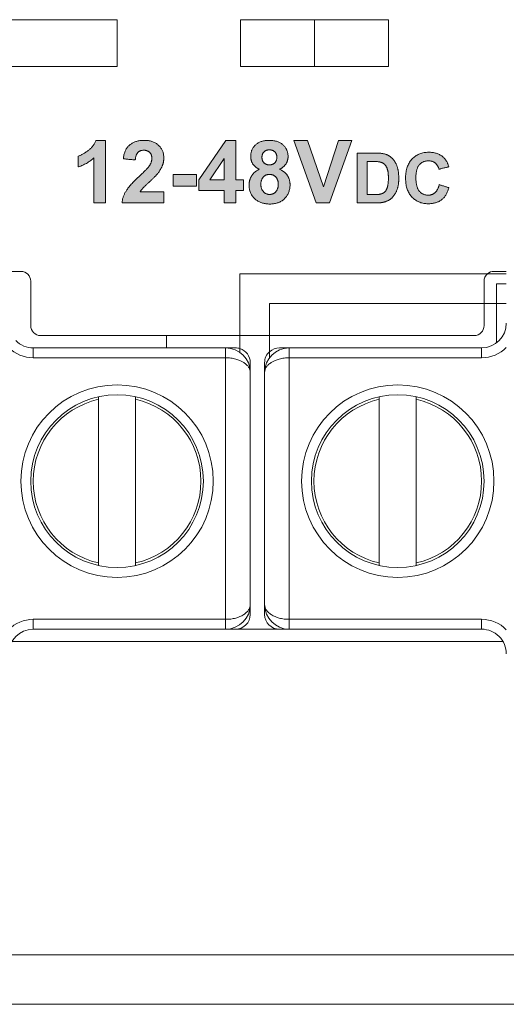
# Model space of a CAD drawing. Header units: millimetres. Extents: x 38 to 345, y 39 to 594.
# Tile 5 of 46: x 182 to 192, y 279 to 299. Entities that reach past the tile are written whole.
import ezdxf

# ---------------------------------------------------------------- set-up
doc = ezdxf.new("R2010")
doc.units = ezdxf.units.MM
doc.layers.add('PRINT', color=7, linetype='Continuous')

msp = doc.modelspace()

# ---------------------------------------------------------------- hatches: boundary and pattern name
at = {"layer": 'PRINT', "lineweight": 0}
h = msp.add_hatch(color=256, dxfattribs=at)
h.dxf.hatch_style = 2
edge = h.paths.add_edge_path()
edge.add_spline(control_points=[(184.042, 295.281), (184.042, 295.281), (183.8, 295.281), (183.8, 295.281), (183.8, 295.281), (183.8, 296.193), (183.8, 296.193), (183.712, 296.11), (183.608, 296.049), (183.488, 296.01), (183.488, 296.01), (183.488, 296.229), (183.488, 296.229), (183.551, 296.25), (183.619, 296.289), (183.693, 296.347), (183.768, 296.404), (183.818, 296.472), (183.846, 296.549), (183.846, 296.549), (184.042, 296.549), (184.042, 296.549), (184.042, 296.549), (184.042, 295.281), (184.042, 295.281)], knot_values=[0, 0, 0, 0, 1, 1, 1, 2, 2, 2, 3, 3, 3, 4, 4, 4, 5, 5, 5, 6, 6, 6, 7, 7, 7, 8, 8, 8, 8], degree=3, periodic=0)
h = msp.add_hatch(color=256, dxfattribs=at)
h.dxf.hatch_style = 2
edge = h.paths.add_edge_path()
edge.add_spline(control_points=[(185.221, 295.506), (185.221, 295.506), (185.221, 295.281), (185.221, 295.281), (185.221, 295.281), (184.373, 295.281), (184.373, 295.281), (184.382, 295.366), (184.41, 295.446), (184.456, 295.522), (184.502, 295.599), (184.592, 295.699), (184.728, 295.825), (184.837, 295.927), (184.904, 295.996), (184.929, 296.032), (184.962, 296.082), (184.978, 296.131), (184.978, 296.18), (184.978, 296.234), (184.964, 296.276), (184.935, 296.304), (184.906, 296.333), (184.866, 296.348), (184.815, 296.348), (184.764, 296.348), (184.724, 296.333), (184.694, 296.302), (184.664, 296.272), (184.647, 296.221), (184.643, 296.151), (184.643, 296.151), (184.401, 296.175), (184.401, 296.175), (184.416, 296.308), (184.461, 296.404), (184.537, 296.462), (184.612, 296.52), (184.707, 296.549), (184.821, 296.549), (184.945, 296.549), (185.043, 296.515), (185.115, 296.448), (185.186, 296.381), (185.221, 296.297), (185.221, 296.197), (185.221, 296.14), (185.211, 296.086), (185.191, 296.035), (185.17, 295.984), (185.138, 295.93), (185.094, 295.873), (185.065, 295.836), (185.012, 295.783), (184.935, 295.712), (184.859, 295.642), (184.811, 295.596), (184.79, 295.573), (184.77, 295.55), (184.753, 295.528), (184.741, 295.506), (184.741, 295.506), (185.221, 295.506), (185.221, 295.506)], knot_values=[0, 0, 0, 0, 1, 1, 1, 2, 2, 2, 3, 3, 3, 4, 4, 4, 5, 5, 5, 6, 6, 6, 7, 7, 7, 8, 8, 8, 9, 9, 9, 10, 10, 10, 11, 11, 11, 12, 12, 12, 13, 13, 13, 14, 14, 14, 15, 15, 15, 16, 16, 16, 17, 17, 17, 18, 18, 18, 19, 19, 19, 20, 20, 20, 21, 21, 21, 21], degree=3, periodic=0)
h = msp.add_hatch(color=256, dxfattribs=at)
h.dxf.hatch_style = 2
h.paths.add_polyline_path([(186.447, 295.281), (186.447, 295.535), (185.93, 295.535), (185.93, 295.747), (186.478, 296.549), (186.681, 296.549), (186.681, 295.748), (186.838, 295.748), (186.838, 295.535), (186.681, 295.535), (186.681, 295.281)])
h.paths.add_polyline_path([(186.447, 295.748), (186.447, 296.179), (186.157, 295.748)])
h = msp.add_hatch(color=256, dxfattribs=at)
h.dxf.hatch_style = 2
edge = h.paths.add_edge_path()
edge.add_spline(control_points=[(187.161, 295.962), (187.098, 295.989), (187.053, 296.025), (187.025, 296.071), (186.996, 296.117), (186.982, 296.168), (186.982, 296.223), (186.982, 296.317), (187.015, 296.395), (187.08, 296.456), (187.146, 296.518), (187.24, 296.549), (187.361, 296.549), (187.481, 296.549), (187.574, 296.518), (187.64, 296.456), (187.707, 296.395), (187.74, 296.317), (187.74, 296.223), (187.74, 296.165), (187.725, 296.113), (187.694, 296.067), (187.664, 296.021), (187.621, 295.986), (187.566, 295.962), (187.636, 295.934), (187.689, 295.893), (187.726, 295.839), (187.762, 295.785), (187.78, 295.723), (187.78, 295.652), (187.78, 295.536), (187.743, 295.441), (187.669, 295.368), (187.594, 295.295), (187.495, 295.259), (187.372, 295.259), (187.257, 295.259), (187.161, 295.288), (187.085, 295.349), (186.995, 295.42), (186.95, 295.518), (186.95, 295.642), (186.95, 295.71), (186.967, 295.773), (187.001, 295.83), (187.035, 295.887), (187.088, 295.931), (187.161, 295.962)], knot_values=[0, 0, 0, 0, 1, 1, 1, 2, 2, 2, 3, 3, 3, 4, 4, 4, 5, 5, 5, 6, 6, 6, 7, 7, 7, 8, 8, 8, 9, 9, 9, 10, 10, 10, 11, 11, 11, 12, 12, 12, 13, 13, 13, 14, 14, 14, 15, 15, 15, 16, 16, 16, 16], degree=3, periodic=0)
edge = h.paths.add_edge_path()
edge.add_spline(control_points=[(187.188, 295.665), (187.188, 295.599), (187.206, 295.547), (187.24, 295.509), (187.274, 295.472), (187.316, 295.453), (187.368, 295.453), (187.418, 295.453), (187.459, 295.471), (187.492, 295.507), (187.524, 295.543), (187.541, 295.595), (187.541, 295.663), (187.541, 295.722), (187.524, 295.769), (187.491, 295.805), (187.458, 295.841), (187.415, 295.859), (187.364, 295.859), (187.305, 295.859), (187.261, 295.838), (187.232, 295.798), (187.203, 295.757), (187.188, 295.713), (187.188, 295.665)], knot_values=[0, 0, 0, 0, 1, 1, 1, 2, 2, 2, 3, 3, 3, 4, 4, 4, 5, 5, 5, 6, 6, 6, 7, 7, 7, 8, 8, 8, 8], degree=3, periodic=0)
edge = h.paths.add_edge_path()
edge.add_spline(control_points=[(187.211, 296.206), (187.211, 296.158), (187.224, 296.12), (187.252, 296.093), (187.279, 296.066), (187.315, 296.053), (187.361, 296.053), (187.407, 296.053), (187.443, 296.066), (187.471, 296.094), (187.499, 296.121), (187.512, 296.159), (187.512, 296.207), (187.512, 296.252), (187.499, 296.289), (187.471, 296.316), (187.444, 296.343), (187.408, 296.356), (187.363, 296.356), (187.317, 296.356), (187.28, 296.343), (187.252, 296.315), (187.225, 296.288), (187.211, 296.251), (187.211, 296.206)], knot_values=[0, 0, 0, 0, 1, 1, 1, 2, 2, 2, 3, 3, 3, 4, 4, 4, 5, 5, 5, 6, 6, 6, 7, 7, 7, 8, 8, 8, 8], degree=3, periodic=0)
h = msp.add_hatch(color=256, dxfattribs=at)
h.dxf.hatch_style = 2
h.paths.add_polyline_path([(188.31, 295.281), (187.859, 296.544), (188.135, 296.544), (188.455, 295.609), (188.764, 296.544), (189.034, 296.544), (188.582, 295.281)])
h = msp.add_hatch(color=256, dxfattribs=at)
h.dxf.hatch_style = 2
edge = h.paths.add_edge_path()
edge.add_spline(control_points=[(189.138, 296.291), (189.138, 296.291), (189.511, 296.291), (189.511, 296.291), (189.595, 296.291), (189.659, 296.284), (189.703, 296.272), (189.762, 296.254), (189.813, 296.223), (189.855, 296.179), (189.897, 296.134), (189.93, 296.079), (189.952, 296.015), (189.974, 295.951), (189.985, 295.871), (189.985, 295.776), (189.985, 295.693), (189.974, 295.622), (189.954, 295.561), (189.928, 295.488), (189.892, 295.428), (189.846, 295.383), (189.81, 295.348), (189.762, 295.322), (189.702, 295.302), (189.657, 295.288), (189.597, 295.281), (189.522, 295.281), (189.522, 295.281), (189.138, 295.281), (189.138, 295.281), (189.138, 295.281), (189.138, 296.291), (189.138, 296.291)], knot_values=[0, 0, 0, 0, 1, 1, 1, 2, 2, 2, 3, 3, 3, 4, 4, 4, 5, 5, 5, 6, 6, 6, 7, 7, 7, 8, 8, 8, 9, 9, 9, 10, 10, 10, 11, 11, 11, 11], degree=3, periodic=0)
edge = h.paths.add_edge_path()
edge.add_spline(control_points=[(189.342, 296.12), (189.342, 296.12), (189.342, 295.451), (189.342, 295.451), (189.342, 295.451), (189.494, 295.451), (189.494, 295.451), (189.551, 295.451), (189.592, 295.454), (189.617, 295.461), (189.651, 295.469), (189.678, 295.483), (189.7, 295.503), (189.722, 295.522), (189.739, 295.555), (189.753, 295.6), (189.767, 295.645), (189.774, 295.707), (189.774, 295.785), (189.774, 295.863), (189.767, 295.923), (189.753, 295.965), (189.739, 296.007), (189.72, 296.04), (189.695, 296.063), (189.671, 296.086), (189.639, 296.102), (189.601, 296.11), (189.573, 296.117), (189.517, 296.12), (189.433, 296.12), (189.433, 296.12), (189.342, 296.12), (189.342, 296.12)], knot_values=[0, 0, 0, 0, 1, 1, 1, 2, 2, 2, 3, 3, 3, 4, 4, 4, 5, 5, 5, 6, 6, 6, 7, 7, 7, 8, 8, 8, 9, 9, 9, 10, 10, 10, 11, 11, 11, 11], degree=3, periodic=0)
h = msp.add_hatch(color=256, dxfattribs=at)
h.dxf.hatch_style = 2
edge = h.paths.add_edge_path()
edge.add_spline(control_points=[(190.804, 295.652), (190.804, 295.652), (191.002, 295.59), (191.002, 295.59), (190.971, 295.479), (190.921, 295.397), (190.85, 295.344), (190.78, 295.291), (190.69, 295.264), (190.582, 295.264), (190.448, 295.264), (190.338, 295.31), (190.251, 295.401), (190.165, 295.493), (190.122, 295.618), (190.122, 295.777), (190.122, 295.945), (190.165, 296.076), (190.252, 296.169), (190.339, 296.262), (190.453, 296.308), (190.594, 296.308), (190.718, 296.308), (190.818, 296.272), (190.896, 296.199), (190.942, 296.156), (190.976, 296.094), (190.999, 296.013), (190.999, 296.013), (190.797, 295.964), (190.797, 295.964), (190.785, 296.017), (190.76, 296.058), (190.722, 296.088), (190.684, 296.119), (190.638, 296.134), (190.584, 296.134), (190.509, 296.134), (190.449, 296.107), (190.402, 296.053), (190.355, 296), (190.332, 295.912), (190.332, 295.792), (190.332, 295.664), (190.355, 295.573), (190.401, 295.519), (190.447, 295.465), (190.506, 295.438), (190.58, 295.438), (190.634, 295.438), (190.681, 295.455), (190.72, 295.49), (190.759, 295.524), (190.787, 295.578), (190.804, 295.652)], knot_values=[0, 0, 0, 0, 1, 1, 1, 2, 2, 2, 3, 3, 3, 4, 4, 4, 5, 5, 5, 6, 6, 6, 7, 7, 7, 8, 8, 8, 9, 9, 9, 10, 10, 10, 11, 11, 11, 12, 12, 12, 13, 13, 13, 14, 14, 14, 15, 15, 15, 16, 16, 16, 17, 17, 17, 18, 18, 18, 18], degree=3, periodic=0)
h = msp.add_hatch(color=256, dxfattribs=at)
h.dxf.hatch_style = 2
h.paths.add_polyline_path([(185.409, 295.618), (185.409, 295.86), (185.885, 295.86), (185.885, 295.618)])

# ---------------------------------------------------------------- linework, layer by layer
at = {"color": 7, "linetype": 'Continuous', "lineweight": 0}
for p, q in [((184.274, 298.994), (181.274, 298.994)), ((184.274, 298.044), (184.274, 298.994)), ((186.774, 298.994), (186.774, 298.044)), ((189.774, 298.994), (186.774, 298.994)), ((188.274, 298.994), (188.274, 298.044)), ((189.774, 298.044), (189.774, 298.994)), ((181.274, 298.044), (184.274, 298.044)), ((186.774, 298.044), (189.774, 298.044)), ((182.324, 293.894), (182.074, 293.894)), ((192.164, 293.894), (191.914, 293.894)), ((182.524, 292.794), (182.524, 293.694)), ((186.764, 293.844), (191.784, 293.844)), ((186.764, 293.844), (186.764, 292.594)), ((191.714, 293.694), (191.714, 293.244)), ((191.784, 293.844), (192.164, 293.844)), ((191.964, 293.644), (192.164, 293.644)), ((191.964, 293.644), (191.964, 293.244)), ((191.714, 293.244), (187.364, 293.244)), ((187.364, 293.244), (187.364, 292.594)), ((191.964, 293.244), (191.714, 293.244)), ((191.714, 293.244), (191.714, 292.794)), ((191.964, 293.244), (191.964, 292.444)), ((192.164, 293.244), (191.964, 293.244)), ((186.674, 292.594), (182.724, 292.594)), ((185.274, 292.344), (185.274, 292.594)), ((186.764, 292.594), (186.674, 292.594)), ((186.764, 292.594), (186.764, 292.33)), ((187.364, 292.594), (186.764, 292.594)), ((187.364, 292.594), (187.364, 292.266)), ((187.564, 292.594), (187.364, 292.594)), ((191.514, 292.594), (187.564, 292.594)), ((182.574, 292.344), (186.474, 292.344)), ((182.574, 292.344), (182.574, 292.144)), ((186.474, 292.344), (186.674, 292.344)), ((186.474, 292.144), (186.474, 292.344)), ((186.764, 292.33), (186.764, 292.251)), ((187.764, 292.344), (187.564, 292.344)), ((187.764, 292.344), (191.664, 292.344)), ((187.764, 292.344), (187.764, 292.144)), ((191.664, 292.144), (191.664, 292.344)), ((186.474, 292.144), (182.574, 292.144)), ((186.474, 286.844), (186.474, 292.144)), ((187.364, 292.266), (187.364, 292.142)), ((187.764, 292.144), (187.764, 286.844)), ((191.664, 292.144), (187.764, 292.144)), ((186.974, 292.044), (186.974, 291.844)), ((187.264, 292.044), (187.264, 291.844)), ((186.974, 291.844), (186.974, 287.144)), ((187.264, 287.144), (187.264, 291.844)), ((183.899, 291.302), (183.899, 291.352)), ((183.899, 291.302), (183.899, 287.985)), ((184.649, 291.352), (184.649, 291.302)), ((184.649, 291.302), (184.649, 287.985)), ((189.589, 291.302), (189.589, 291.352)), ((189.589, 291.302), (189.589, 287.985)), ((190.339, 291.352), (190.339, 291.302)), ((190.339, 291.302), (190.339, 287.985)), ((183.899, 287.935), (183.899, 287.985)), ((184.649, 287.985), (184.649, 287.935)), ((189.589, 287.935), (189.589, 287.985)), ((190.339, 287.985), (190.339, 287.935)), ((186.974, 287.144), (186.974, 286.944)), ((187.264, 287.144), (187.264, 286.944)), ((182.574, 286.844), (186.474, 286.844)), ((182.574, 286.844), (182.574, 286.644)), ((186.474, 286.644), (186.474, 286.844)), ((187.764, 286.844), (191.664, 286.844)), ((187.764, 286.844), (187.764, 286.644)), ((191.664, 286.644), (191.664, 286.844)), ((186.474, 286.644), (182.574, 286.644)), ((186.474, 286.644), (186.674, 286.644)), ((186.474, 286.644), (186.674, 286.644)), ((186.674, 286.644), (187.564, 286.644)), ((187.564, 286.644), (187.764, 286.644)), ((187.564, 286.644), (187.764, 286.644)), ((191.664, 286.644), (187.764, 286.644)), ((182.141, 286.394), (186.674, 286.394)), ((186.674, 286.394), (187.564, 286.394)), ((187.564, 286.394), (192.018, 286.394)), ((192.018, 286.394), (192.097, 286.394)), ((149.274, 280.044), (217.074, 280.044)), ((217.074, 279.044), (149.274, 279.044))]:
    msp.add_line(p, q, dxfattribs=at)
for centre, radius, start, end in [((182.324, 293.694), 0.2, 0, 90), ((191.914, 293.694), 0.2, 90, 130.8204), ((191.914, 293.694), 0.2, 130.8204, 180), ((182.724, 292.794), 0.2, 180, 270), ((191.514, 292.794), 0.2, 270, 0), ((191.664, 292.844), 0.5, 270, 0), ((182.574, 292.844), 0.5, 225.0535, 270), ((182.574, 292.844), 0.7, 224.4153, 270), ((186.474, 291.844), 0.5, 0, 90), ((186.674, 292.044), 0.3, 72.5274, 90), ((186.674, 292.044), 0.3, 0, 72.5274), ((187.764, 291.844), 0.5, 90, 180), ((187.564, 292.044), 0.3, 90, 131.9353), ((191.664, 292.844), 0.7, 270, 315.5847), ((187.564, 292.044), 0.3, 131.9353, 180), ((184.274, 289.644), 1.95, 90, 270), ((184.274, 289.644), 1.95, 270, 90), ((189.964, 289.644), 1.95, 90, 270), ((189.964, 289.644), 1.95, 270, 90), ((184.274, 289.644), 1.75, 90, 270), ((184.274, 289.644), 1.7, 102.7436, 257.2564), ((184.274, 289.644), 1.75, 270, 90), ((184.274, 289.644), 1.7, 282.7436, 77.2564), ((189.964, 289.644), 1.75, 90, 270), ((189.964, 289.644), 1.7, 102.7436, 257.2564), ((189.964, 289.644), 1.75, 270, 90), ((189.964, 289.644), 1.7, 282.7436, 77.2564), ((186.474, 287.144), 0.5, 270, 0), ((187.764, 287.144), 0.5, 180, 270), ((186.674, 286.944), 0.3, 270, 0), ((187.564, 286.944), 0.3, 180, 270), ((182.574, 286.144), 0.7, 90, 135.5847), ((191.664, 286.144), 0.7, 44.4153, 90), ((182.574, 286.144), 0.5, 90, 180), ((191.664, 286.144), 0.5, 45.0535, 90), ((191.664, 286.144), 0.5, 0, 45.0535)]:
    msp.add_arc(centre, radius, start, end, dxfattribs=at)
for points, knots in [([(186.474, 292.144), (186.51, 292.144), (186.579, 292.139), (186.704, 292.115), (186.815, 292.07), (186.899, 292.005), (186.942, 291.955), (186.968, 291.9), (186.974, 291.862), (186.974, 291.844)], [0, 0, 0, 0, 0.165944, 0.324986, 0.602173, 0.718441, 0.821083, 0.913185, 1, 1, 1, 1]), ([(187.264, 291.844), (187.264, 291.862), (187.27, 291.9), (187.297, 291.955), (187.34, 292.005), (187.424, 292.07), (187.535, 292.115), (187.66, 292.139), (187.729, 292.144), (187.764, 292.144)], [0, 0, 0, 0, 0.086816, 0.178904, 0.281556, 0.397838, 0.675068, 0.834092, 1, 1, 1, 1]), ([(186.974, 287.144), (186.974, 287.125), (186.968, 287.087), (186.942, 287.033), (186.899, 286.982), (186.815, 286.917), (186.704, 286.872), (186.579, 286.848), (186.51, 286.843), (186.474, 286.844)], [0, 0, 0, 0, 0.086816, 0.178904, 0.281557, 0.397838, 0.675068, 0.834092, 1, 1, 1, 1]), ([(187.764, 286.844), (187.729, 286.843), (187.66, 286.848), (187.534, 286.872), (187.424, 286.917), (187.34, 286.982), (187.297, 287.033), (187.27, 287.087), (187.264, 287.125), (187.264, 287.144)], [0, 0, 0, 0, 0.165944, 0.324986, 0.602173, 0.718442, 0.821083, 0.913185, 1, 1, 1, 1])]:
    msp.add_open_spline(points, degree=3, knots=knots, dxfattribs=at)
at = {"layer": 'PRINT', "lineweight": 0}
for points in [[(184.042, 295.281), (184.04, 295.281), (184.033, 295.281), (184.023, 295.281), (184.009, 295.281), (183.992, 295.281), (183.974, 295.281), (183.954, 295.281), (183.933, 295.281), (183.912, 295.281), (183.891, 295.281), (183.871, 295.281), (183.852, 295.281), (183.836, 295.281), (183.821, 295.281), (183.81, 295.281), (183.803, 295.281), (183.8, 295.281), (183.8, 295.288), (183.8, 295.311), (183.8, 295.349), (183.8, 295.4), (183.8, 295.461), (183.8, 295.529), (183.8, 295.604), (183.8, 295.682), (183.8, 295.762), (183.8, 295.841), (183.8, 295.917), (183.8, 295.989), (183.8, 296.053), (183.8, 296.107), (183.8, 296.15), (183.8, 296.179), (183.8, 296.193), (183.789, 296.182), (183.773, 296.169), (183.756, 296.155), (183.74, 296.142), (183.723, 296.129), (183.706, 296.117), (183.688, 296.105), (183.671, 296.094), (183.652, 296.083), (183.634, 296.073), (183.615, 296.063), (183.596, 296.053), (183.577, 296.044), (183.557, 296.036), (183.537, 296.027), (183.516, 296.02), (183.495, 296.012), (183.488, 296.01), (183.488, 296.015), (183.488, 296.023), (183.488, 296.035), (183.488, 296.049), (183.488, 296.065), (183.488, 296.083), (183.488, 296.101), (183.488, 296.12), (183.488, 296.14), (183.488, 296.158), (183.488, 296.176), (183.488, 296.192), (183.488, 296.205), (183.488, 296.216), (183.488, 296.224), (183.488, 296.228), (183.493, 296.231), (183.504, 296.235), (183.516, 296.239), (183.527, 296.244), (183.539, 296.249), (183.55, 296.255), (183.562, 296.261), (183.574, 296.267), (183.586, 296.274), (183.598, 296.281), (183.61, 296.288), (183.622, 296.296), (183.635, 296.304), (183.647, 296.313), (183.66, 296.322), (183.673, 296.331), (183.685, 296.341), (183.698, 296.351), (183.711, 296.361), (183.723, 296.371), (183.735, 296.382), (183.746, 296.393), (183.756, 296.404), (183.766, 296.415), (183.776, 296.427), (183.785, 296.438), (183.794, 296.45), (183.802, 296.462), (183.81, 296.474), (183.818, 296.487), (183.824, 296.5), (183.831, 296.512), (183.837, 296.525), (183.842, 296.539), (183.846, 296.549), (183.849, 296.549), (183.855, 296.549), (183.864, 296.549), (183.876, 296.549), (183.89, 296.549), (183.905, 296.549), (183.922, 296.549), (183.939, 296.549), (183.956, 296.549), (183.973, 296.549), (183.989, 296.549), (184.004, 296.549), (184.017, 296.549), (184.028, 296.549), (184.036, 296.549), (184.041, 296.549), (184.042, 296.549), (184.042, 296.533), (184.042, 296.495), (184.042, 296.437), (184.042, 296.363), (184.042, 296.276), (184.042, 296.178), (184.042, 296.073), (184.042, 295.963), (184.042, 295.852), (184.042, 295.743), (184.042, 295.639), (184.042, 295.542), (184.042, 295.456), (184.042, 295.384), (184.042, 295.329), (184.042, 295.293)], [(185.221, 295.506), (185.221, 295.503), (185.221, 295.498), (185.221, 295.488), (185.221, 295.476), (185.221, 295.462), (185.221, 295.445), (185.221, 295.428), (185.221, 295.409), (185.221, 295.39), (185.221, 295.371), (185.221, 295.353), (185.221, 295.335), (185.221, 295.32), (185.221, 295.306), (185.221, 295.295), (185.221, 295.287), (185.221, 295.282), (185.22, 295.281), (185.208, 295.281), (185.181, 295.281), (185.142, 295.281), (185.093, 295.281), (185.036, 295.281), (184.972, 295.281), (184.904, 295.281), (184.833, 295.281), (184.761, 295.281), (184.69, 295.281), (184.622, 295.281), (184.558, 295.281), (184.501, 295.281), (184.452, 295.281), (184.413, 295.281), (184.387, 295.281), (184.374, 295.281), (184.374, 295.291), (184.376, 295.305), (184.378, 295.319), (184.381, 295.333), (184.384, 295.347), (184.387, 295.361), (184.391, 295.375), (184.395, 295.389), (184.4, 295.403), (184.405, 295.416), (184.41, 295.43), (184.415, 295.443), (184.421, 295.457), (184.427, 295.47), (184.434, 295.483), (184.441, 295.496), (184.448, 295.509), (184.456, 295.522), (184.464, 295.536), (184.473, 295.549), (184.483, 295.563), (184.494, 295.578), (184.505, 295.593), (184.518, 295.609), (184.531, 295.625), (184.546, 295.641), (184.561, 295.658), (184.577, 295.676), (184.594, 295.693), (184.611, 295.712), (184.63, 295.731), (184.649, 295.75), (184.67, 295.77), (184.691, 295.79), (184.713, 295.811), (184.734, 295.831), (184.752, 295.848), (184.769, 295.864), (184.785, 295.879), (184.8, 295.894), (184.815, 295.908), (184.829, 295.922), (184.842, 295.935), (184.854, 295.947), (184.865, 295.959), (184.876, 295.97), (184.886, 295.98), (184.895, 295.99), (184.903, 295.999), (184.91, 296.008), (184.917, 296.016), (184.922, 296.023), (184.927, 296.03), (184.932, 296.038), (184.937, 296.046), (184.942, 296.055), (184.947, 296.063), (184.951, 296.071), (184.955, 296.08), (184.959, 296.088), (184.962, 296.097), (184.965, 296.105), (184.968, 296.113), (184.971, 296.122), (184.973, 296.13), (184.974, 296.138), (184.976, 296.147), (184.977, 296.155), (184.978, 296.163), (184.978, 296.172), (184.978, 296.18), (184.978, 296.189), (184.978, 296.198), (184.977, 296.207), (184.976, 296.215), (184.975, 296.223), (184.973, 296.231), (184.972, 296.238), (184.97, 296.246), (184.967, 296.253), (184.965, 296.26), (184.962, 296.266), (184.958, 296.273), (184.955, 296.279), (184.951, 296.285), (184.947, 296.291), (184.943, 296.296), (184.938, 296.301), (184.933, 296.306), (184.928, 296.311), (184.923, 296.315), (184.917, 296.319), (184.912, 296.323), (184.906, 296.327), (184.9, 296.33), (184.893, 296.333), (184.887, 296.336), (184.88, 296.338), (184.873, 296.341), (184.866, 296.343), (184.858, 296.344), (184.85, 296.346), (184.843, 296.347), (184.835, 296.347), (184.826, 296.348), (184.818, 296.348), (184.809, 296.348), (184.801, 296.348), (184.793, 296.347), (184.785, 296.346), (184.777, 296.345), (184.769, 296.343), (184.762, 296.342), (184.755, 296.34), (184.748, 296.337), (184.741, 296.334), (184.735, 296.331), (184.728, 296.328), (184.722, 296.325), (184.716, 296.321), (184.71, 296.317), (184.705, 296.312), (184.699, 296.307), (184.694, 296.302), (184.689, 296.297), (184.685, 296.291), (184.68, 296.285), (184.676, 296.279), (184.672, 296.272), (184.668, 296.264), (184.665, 296.257), (184.661, 296.249), (184.658, 296.24), (184.656, 296.231), (184.653, 296.222), (184.651, 296.213), (184.649, 296.203), (184.647, 296.192), (184.646, 296.181), (184.644, 296.17), (184.643, 296.159), (184.642, 296.151), (184.639, 296.151), (184.631, 296.152), (184.62, 296.153), (184.606, 296.154), (184.59, 296.156), (184.572, 296.158), (184.552, 296.16), (184.532, 296.162), (184.512, 296.164), (184.492, 296.166), (184.472, 296.168), (184.454, 296.17), (184.438, 296.171), (184.424, 296.173), (184.413, 296.174), (184.405, 296.175), (184.402, 296.175), (184.403, 296.19), (184.406, 296.212), (184.41, 296.233), (184.414, 296.253), (184.419, 296.273), (184.425, 296.292), (184.431, 296.31), (184.437, 296.327), (184.445, 296.344), (184.453, 296.36), (184.461, 296.375), (184.47, 296.39), (184.48, 296.404), (184.49, 296.417), (184.501, 296.429), (184.512, 296.441), (184.524, 296.452), (184.537, 296.462), (184.55, 296.471), (184.563, 296.48), (184.577, 296.489), (184.591, 296.497), (184.606, 296.504), (184.62, 296.511), (184.636, 296.517), (184.651, 296.523), (184.667, 296.528), (184.684, 296.532), (184.7, 296.536), (184.717, 296.54), (184.735, 296.543), (184.753, 296.545), (184.771, 296.547), (184.789, 296.548), (184.808, 296.549), (184.828, 296.549), (184.849, 296.548), (184.869, 296.547), (184.889, 296.545), (184.908, 296.543), (184.926, 296.54), (184.945, 296.536), (184.962, 296.531), (184.979, 296.526), (184.996, 296.521), (185.012, 296.514), (185.028, 296.507), (185.043, 296.5), (185.057, 296.491), (185.071, 296.482), (185.085, 296.473), (185.098, 296.463), (185.11, 296.452), (185.122, 296.44), (185.134, 296.429), (185.144, 296.416), (185.154, 296.404), (185.163, 296.391), (185.172, 296.378), (185.18, 296.365), (185.187, 296.351), (185.194, 296.337), (185.199, 296.323), (185.205, 296.308), (185.209, 296.293), (185.213, 296.278), (185.216, 296.263), (185.218, 296.247), (185.22, 296.231), (185.221, 296.214), (185.221, 296.197), (185.221, 296.188), (185.221, 296.178), (185.22, 296.169), (185.22, 296.159), (185.219, 296.15), (185.218, 296.14), (185.217, 296.131), (185.215, 296.122), (185.213, 296.113), (185.212, 296.103), (185.209, 296.094), (185.207, 296.085), (185.205, 296.076), (185.202, 296.067), (185.199, 296.058), (185.196, 296.05), (185.193, 296.041), (185.19, 296.032), (185.186, 296.023), (185.182, 296.015), (185.178, 296.006), (185.174, 295.997), (185.169, 295.988), (185.164, 295.979), (185.159, 295.97), (185.154, 295.961), (185.148, 295.951), (185.143, 295.942), (185.137, 295.933), (185.131, 295.924), (185.124, 295.914), (185.118, 295.905), (185.111, 295.896), (185.104, 295.886), (185.096, 295.877), (185.09, 295.869), (185.085, 295.863), (185.079, 295.855), (185.073, 295.848), (185.066, 295.841), (185.058, 295.833), (185.051, 295.824), (185.042, 295.816), (185.034, 295.807), (185.025, 295.798), (185.015, 295.788), (185.005, 295.778), (184.995, 295.768), (184.984, 295.757), (184.972, 295.747), (184.96, 295.735), (184.948, 295.724), (184.935, 295.712), (184.923, 295.701), (184.911, 295.689), (184.899, 295.679), (184.888, 295.668), (184.877, 295.659), (184.867, 295.649), (184.858, 295.64), (184.849, 295.632), (184.841, 295.624), (184.833, 295.616), (184.825, 295.609), (184.819, 295.602), (184.812, 295.596), (184.807, 295.59), (184.801, 295.585), (184.797, 295.58), (184.793, 295.576), (184.789, 295.572), (184.786, 295.568), (184.782, 295.564), (184.779, 295.56), (184.776, 295.556), (184.773, 295.552), (184.77, 295.548), (184.767, 295.545), (184.764, 295.541), (184.761, 295.537), (184.758, 295.533), (184.756, 295.529), (184.753, 295.526), (184.751, 295.522), (184.748, 295.518), (184.746, 295.514), (184.744, 295.511), (184.741, 295.507), (184.743, 295.506), (184.753, 295.506), (184.77, 295.506), (184.794, 295.506), (184.824, 295.506), (184.857, 295.506), (184.894, 295.506), (184.934, 295.506), (184.974, 295.506), (185.015, 295.506), (185.055, 295.506), (185.093, 295.506), (185.128, 295.506), (185.159, 295.506), (185.184, 295.506), (185.204, 295.506), (185.217, 295.506)], [(187.161, 295.962), (187.15, 295.967), (187.14, 295.972), (187.13, 295.977), (187.121, 295.982), (187.112, 295.987), (187.103, 295.993), (187.094, 295.999), (187.086, 296.005), (187.078, 296.011), (187.071, 296.017), (187.063, 296.024), (187.057, 296.03), (187.05, 296.037), (187.044, 296.044), (187.038, 296.052), (187.032, 296.059), (187.027, 296.067), (187.022, 296.075), (187.018, 296.083), (187.013, 296.091), (187.009, 296.099), (187.006, 296.107), (187.002, 296.115), (186.999, 296.124), (186.996, 296.132), (186.993, 296.141), (186.991, 296.15), (186.989, 296.158), (186.987, 296.167), (186.985, 296.176), (186.984, 296.185), (186.983, 296.194), (186.982, 296.203), (186.982, 296.213), (186.982, 296.222), (186.982, 296.237), (186.983, 296.253), (186.984, 296.268), (186.987, 296.283), (186.989, 296.298), (186.993, 296.312), (186.997, 296.326), (187.002, 296.34), (187.007, 296.353), (187.013, 296.366), (187.02, 296.379), (187.027, 296.392), (187.035, 296.404), (187.043, 296.416), (187.052, 296.427), (187.062, 296.438), (187.073, 296.449), (187.084, 296.46), (187.096, 296.47), (187.108, 296.479), (187.121, 296.488), (187.134, 296.496), (187.148, 296.504), (187.162, 296.511), (187.177, 296.517), (187.192, 296.523), (187.208, 296.528), (187.225, 296.533), (187.242, 296.537), (187.26, 296.54), (187.278, 296.543), (187.296, 296.546), (187.316, 296.547), (187.335, 296.548), (187.356, 296.549), (187.376, 296.549), (187.396, 296.548), (187.415, 296.546), (187.434, 296.545), (187.452, 296.542), (187.47, 296.539), (187.487, 296.535), (187.504, 296.531), (187.52, 296.526), (187.536, 296.52), (187.551, 296.514), (187.566, 296.507), (187.58, 296.5), (187.593, 296.492), (187.606, 296.484), (187.619, 296.474), (187.631, 296.465), (187.642, 296.454), (187.653, 296.444), (187.663, 296.433), (187.673, 296.421), (187.682, 296.41), (187.69, 296.398), (187.698, 296.385), (187.705, 296.373), (187.711, 296.36), (187.717, 296.347), (187.722, 296.333), (187.727, 296.319), (187.73, 296.305), (187.734, 296.29), (187.736, 296.276), (187.738, 296.26), (187.739, 296.245), (187.74, 296.229), (187.74, 296.217), (187.739, 296.207), (187.739, 296.197), (187.738, 296.188), (187.737, 296.178), (187.735, 296.169), (187.733, 296.16), (187.731, 296.151), (187.729, 296.142), (187.726, 296.133), (187.723, 296.124), (187.72, 296.115), (187.716, 296.107), (187.712, 296.099), (187.708, 296.09), (187.704, 296.082), (187.699, 296.074), (187.694, 296.066), (187.688, 296.059), (187.683, 296.051), (187.677, 296.044), (187.671, 296.037), (187.665, 296.03), (187.658, 296.023), (187.651, 296.017), (187.644, 296.011), (187.637, 296.005), (187.63, 295.999), (187.622, 295.994), (187.614, 295.988), (187.606, 295.983), (187.597, 295.978), (187.589, 295.973), (187.58, 295.969), (187.57, 295.964), (187.572, 295.96), (187.583, 295.955), (187.595, 295.95), (187.606, 295.944), (187.616, 295.938), (187.627, 295.932), (187.637, 295.926), (187.646, 295.919), (187.656, 295.912), (187.665, 295.905), (187.673, 295.898), (187.682, 295.89), (187.69, 295.883), (187.698, 295.874), (187.705, 295.866), (187.712, 295.858), (187.719, 295.849), (187.725, 295.84), (187.731, 295.83), (187.737, 295.821), (187.742, 295.811), (187.747, 295.801), (187.752, 295.791), (187.756, 295.781), (187.76, 295.771), (187.764, 295.761), (187.767, 295.75), (187.77, 295.739), (187.772, 295.728), (187.775, 295.717), (187.776, 295.706), (187.778, 295.695), (187.779, 295.683), (187.78, 295.672), (187.78, 295.66), (187.78, 295.645), (187.78, 295.625), (187.778, 295.606), (187.776, 295.587), (187.773, 295.569), (187.77, 295.551), (187.765, 295.534), (187.761, 295.517), (187.755, 295.5), (187.748, 295.484), (187.741, 295.468), (187.733, 295.453), (187.725, 295.438), (187.716, 295.424), (187.706, 295.41), (187.695, 295.396), (187.683, 295.383), (187.671, 295.37), (187.658, 295.358), (187.645, 295.346), (187.631, 295.336), (187.617, 295.326), (187.602, 295.316), (187.587, 295.307), (187.571, 295.299), (187.555, 295.292), (187.538, 295.286), (187.521, 295.28), (187.503, 295.275), (187.485, 295.27), (187.467, 295.267), (187.448, 295.264), (187.428, 295.261), (187.408, 295.26), (187.388, 295.259), (187.367, 295.259), (187.348, 295.259), (187.329, 295.26), (187.31, 295.262), (187.292, 295.264), (187.274, 295.267), (187.257, 295.27), (187.24, 295.274), (187.223, 295.278), (187.206, 295.284), (187.19, 295.289), (187.175, 295.296), (187.16, 295.303), (187.145, 295.31), (187.13, 295.318), (187.116, 295.327), (187.103, 295.336), (187.089, 295.346), (187.075, 295.358), (187.06, 295.37), (187.047, 295.384), (187.034, 295.397), (187.023, 295.412), (187.012, 295.427), (187.002, 295.442), (186.993, 295.458), (186.984, 295.474), (186.977, 295.491), (186.971, 295.508), (186.965, 295.526), (186.96, 295.545), (186.957, 295.564), (186.954, 295.583), (186.951, 295.603), (186.95, 295.624), (186.95, 295.643), (186.95, 295.655), (186.951, 295.666), (186.952, 295.678), (186.953, 295.689), (186.954, 295.7), (186.956, 295.711), (186.958, 295.722), (186.961, 295.733), (186.964, 295.744), (186.967, 295.754), (186.97, 295.765), (186.974, 295.775), (186.978, 295.786), (186.983, 295.796), (186.988, 295.806), (186.993, 295.816), (186.998, 295.826), (187.004, 295.836), (187.01, 295.845), (187.017, 295.854), (187.024, 295.863), (187.031, 295.872), (187.039, 295.88), (187.047, 295.889), (187.055, 295.897), (187.064, 295.904), (187.073, 295.912), (187.083, 295.919), (187.093, 295.926), (187.103, 295.933), (187.114, 295.939), (187.125, 295.945), (187.137, 295.951), (187.149, 295.957)], [(187.211, 296.206), (187.211, 296.198), (187.211, 296.189), (187.212, 296.182), (187.213, 296.174), (187.214, 296.166), (187.216, 296.159), (187.218, 296.152), (187.22, 296.145), (187.222, 296.139), (187.225, 296.132), (187.228, 296.126), (187.231, 296.12), (187.234, 296.115), (187.238, 296.109), (187.242, 296.104), (187.247, 296.099), (187.251, 296.094), (187.256, 296.089), (187.261, 296.085), (187.266, 296.081), (187.272, 296.077), (187.277, 296.073), (187.283, 296.07), (187.289, 296.067), (187.295, 296.064), (187.302, 296.062), (187.308, 296.06), (187.315, 296.058), (187.322, 296.056), (187.329, 296.055), (187.336, 296.054), (187.343, 296.053), (187.351, 296.053), (187.359, 296.053), (187.367, 296.053), (187.375, 296.053), (187.382, 296.054), (187.39, 296.055), (187.397, 296.056), (187.404, 296.057), (187.411, 296.059), (187.417, 296.061), (187.424, 296.063), (187.43, 296.066), (187.436, 296.069), (187.442, 296.072), (187.448, 296.075), (187.454, 296.079), (187.459, 296.083), (187.464, 296.087), (187.469, 296.092), (187.474, 296.097), (187.478, 296.102), (187.483, 296.107), (187.487, 296.112), (187.49, 296.118), (187.494, 296.124), (187.497, 296.13), (187.5, 296.136), (187.502, 296.143), (187.504, 296.15), (187.506, 296.157), (187.508, 296.164), (187.509, 296.171), (187.511, 296.179), (187.511, 296.186), (187.512, 296.195), (187.512, 296.203), (187.512, 296.211), (187.512, 296.219), (187.511, 296.226), (187.511, 296.234), (187.51, 296.241), (187.508, 296.248), (187.506, 296.255), (187.504, 296.261), (187.502, 296.268), (187.5, 296.274), (187.497, 296.28), (187.494, 296.286), (187.491, 296.292), (187.487, 296.297), (187.483, 296.303), (187.479, 296.308), (187.474, 296.313), (187.47, 296.318), (187.465, 296.322), (187.46, 296.326), (187.454, 296.33), (187.449, 296.334), (187.443, 296.337), (187.437, 296.341), (187.431, 296.343), (187.425, 296.346), (187.419, 296.348), (187.412, 296.35), (187.405, 296.352), (187.399, 296.353), (187.391, 296.355), (187.384, 296.355), (187.377, 296.356), (187.369, 296.356), (187.361, 296.356), (187.353, 296.356), (187.345, 296.356), (187.338, 296.355), (187.33, 296.354), (187.323, 296.353), (187.316, 296.351), (187.309, 296.349), (187.303, 296.347), (187.296, 296.344), (187.29, 296.342), (187.284, 296.339), (187.278, 296.335), (187.272, 296.332), (187.267, 296.328), (187.262, 296.324), (187.257, 296.319), (187.252, 296.315), (187.247, 296.31), (187.243, 296.304), (187.239, 296.299), (187.235, 296.294), (187.231, 296.288), (187.228, 296.282), (187.225, 296.276), (187.222, 296.27), (187.22, 296.264), (187.218, 296.257), (187.216, 296.25), (187.214, 296.243), (187.213, 296.236), (187.212, 296.229), (187.211, 296.221), (187.211, 296.214)], [(189.138, 296.291), (189.141, 296.291), (189.152, 296.291), (189.167, 296.291), (189.188, 296.291), (189.213, 296.291), (189.241, 296.291), (189.271, 296.291), (189.302, 296.291), (189.335, 296.291), (189.366, 296.291), (189.397, 296.291), (189.426, 296.291), (189.452, 296.291), (189.474, 296.291), (189.492, 296.291), (189.504, 296.291), (189.51, 296.291), (189.52, 296.291), (189.534, 296.291), (189.548, 296.291), (189.561, 296.29), (189.574, 296.29), (189.586, 296.289), (189.598, 296.288), (189.61, 296.287), (189.621, 296.286), (189.632, 296.285), (189.643, 296.284), (189.653, 296.282), (189.662, 296.281), (189.672, 296.279), (189.681, 296.277), (189.689, 296.275), (189.697, 296.273), (189.706, 296.271), (189.716, 296.268), (189.726, 296.264), (189.736, 296.26), (189.745, 296.256), (189.755, 296.252), (189.764, 296.247), (189.773, 296.243), (189.782, 296.237), (189.791, 296.232), (189.799, 296.226), (189.808, 296.221), (189.816, 296.214), (189.824, 296.208), (189.832, 296.201), (189.84, 296.194), (189.847, 296.187), (189.855, 296.179), (189.862, 296.172), (189.869, 296.164), (189.876, 296.156), (189.882, 296.147), (189.889, 296.139), (189.895, 296.13), (189.901, 296.121), (189.907, 296.112), (189.912, 296.102), (189.918, 296.093), (189.923, 296.083), (189.928, 296.073), (189.933, 296.063), (189.937, 296.052), (189.942, 296.042), (189.946, 296.031), (189.95, 296.02), (189.954, 296.009), (189.957, 295.998), (189.961, 295.986), (189.964, 295.974), (189.967, 295.961), (189.969, 295.949), (189.972, 295.936), (189.974, 295.922), (189.976, 295.909), (189.978, 295.895), (189.98, 295.881), (189.981, 295.866), (189.982, 295.852), (189.983, 295.837), (189.984, 295.821), (189.984, 295.806), (189.985, 295.79), (189.985, 295.774), (189.985, 295.76), (189.984, 295.746), (189.984, 295.732), (189.983, 295.718), (189.982, 295.705), (189.981, 295.692), (189.979, 295.679), (189.978, 295.667), (189.976, 295.654), (189.974, 295.642), (189.972, 295.63), (189.969, 295.618), (189.967, 295.607), (189.964, 295.596), (189.961, 295.585), (189.958, 295.574), (189.954, 295.563), (189.95, 295.551), (189.945, 295.539), (189.941, 295.527), (189.935, 295.515), (189.93, 295.503), (189.925, 295.492), (189.919, 295.481), (189.913, 295.471), (189.907, 295.46), (189.9, 295.45), (189.894, 295.44), (189.887, 295.431), (189.88, 295.422), (189.873, 295.413), (189.865, 295.404), (189.858, 295.395), (189.85, 295.387), (189.843, 295.38), (189.836, 295.374), (189.83, 295.369), (189.823, 295.363), (189.816, 295.358), (189.809, 295.353), (189.801, 295.348), (189.793, 295.343), (189.785, 295.338), (189.777, 295.333), (189.768, 295.329), (189.759, 295.325), (189.75, 295.32), (189.741, 295.316), (189.731, 295.313), (189.722, 295.309), (189.712, 295.305), (189.702, 295.302), (189.694, 295.3), (189.685, 295.297), (189.677, 295.295), (189.668, 295.293), (189.659, 295.292), (189.649, 295.29), (189.639, 295.288), (189.629, 295.287), (189.619, 295.286), (189.608, 295.285), (189.597, 295.284), (189.586, 295.283), (189.575, 295.282), (189.563, 295.282), (189.55, 295.281), (189.538, 295.281), (189.525, 295.281), (189.52, 295.281), (189.511, 295.281), (189.496, 295.281), (189.476, 295.281), (189.452, 295.281), (189.424, 295.281), (189.394, 295.281), (189.361, 295.281), (189.328, 295.281), (189.295, 295.281), (189.263, 295.281), (189.233, 295.281), (189.205, 295.281), (189.181, 295.281), (189.162, 295.281), (189.147, 295.281), (189.139, 295.281), (189.138, 295.282), (189.138, 295.299), (189.138, 295.332), (189.138, 295.38), (189.138, 295.44), (189.138, 295.511), (189.138, 295.588), (189.138, 295.672), (189.138, 295.758), (189.138, 295.845), (189.138, 295.931), (189.138, 296.013), (189.138, 296.088), (189.138, 296.155), (189.138, 296.211), (189.138, 296.254), (189.138, 296.281)], [(190.804, 295.652), (190.806, 295.652), (190.811, 295.65), (190.819, 295.647), (190.83, 295.644), (190.843, 295.64), (190.857, 295.635), (190.873, 295.63), (190.889, 295.625), (190.906, 295.62), (190.923, 295.615), (190.939, 295.609), (190.954, 295.605), (190.968, 295.6), (190.98, 295.596), (190.99, 295.593), (190.997, 295.591), (191.001, 295.59), (191, 295.582), (190.994, 295.564), (190.988, 295.546), (190.982, 295.529), (190.975, 295.512), (190.968, 295.496), (190.961, 295.481), (190.953, 295.466), (190.945, 295.451), (190.936, 295.437), (190.927, 295.424), (190.918, 295.411), (190.908, 295.399), (190.898, 295.387), (190.887, 295.376), (190.876, 295.366), (190.865, 295.355), (190.853, 295.346), (190.841, 295.337), (190.829, 295.329), (190.816, 295.321), (190.802, 295.313), (190.789, 295.306), (190.775, 295.3), (190.761, 295.294), (190.746, 295.289), (190.731, 295.284), (190.715, 295.28), (190.7, 295.276), (190.684, 295.273), (190.667, 295.27), (190.65, 295.268), (190.633, 295.266), (190.615, 295.265), (190.597, 295.264), (190.578, 295.264), (190.556, 295.264), (190.534, 295.266), (190.512, 295.268), (190.491, 295.271), (190.47, 295.276), (190.45, 295.281), (190.43, 295.286), (190.411, 295.293), (190.392, 295.301), (190.374, 295.31), (190.356, 295.319), (190.338, 295.329), (190.321, 295.341), (190.305, 295.353), (190.289, 295.366), (190.273, 295.38), (190.258, 295.394), (190.243, 295.41), (190.229, 295.426), (190.217, 295.443), (190.204, 295.461), (190.193, 295.479), (190.183, 295.498), (190.173, 295.518), (190.164, 295.538), (190.156, 295.559), (190.149, 295.58), (190.143, 295.602), (190.137, 295.625), (190.133, 295.649), (190.129, 295.673), (190.126, 295.697), (190.124, 295.723), (190.122, 295.749), (190.122, 295.776), (190.122, 295.804), (190.123, 295.831), (190.125, 295.858), (190.128, 295.884), (190.132, 295.91), (190.137, 295.934), (190.142, 295.958), (190.148, 295.982), (190.155, 296.004), (190.163, 296.026), (190.172, 296.047), (190.182, 296.067), (190.192, 296.087), (190.203, 296.106), (190.216, 296.124), (190.229, 296.141), (190.242, 296.158), (190.257, 296.174), (190.272, 296.189), (190.288, 296.203), (190.304, 296.217), (190.321, 296.229), (190.338, 296.24), (190.356, 296.251), (190.375, 296.261), (190.394, 296.27), (190.413, 296.277), (190.433, 296.284), (190.454, 296.291), (190.475, 296.296), (190.496, 296.3), (190.518, 296.303), (190.541, 296.306), (190.564, 296.308), (190.588, 296.308), (190.61, 296.308), (190.63, 296.307), (190.65, 296.306), (190.67, 296.303), (190.689, 296.3), (190.708, 296.297), (190.726, 296.292), (190.744, 296.287), (190.761, 296.281), (190.778, 296.275), (190.794, 296.268), (190.81, 296.26), (190.826, 296.251), (190.841, 296.242), (190.856, 296.232), (190.87, 296.221), (190.884, 296.209), (190.896, 296.198), (190.904, 296.19), (190.912, 296.182), (190.919, 296.174), (190.926, 296.165), (190.933, 296.156), (190.939, 296.147), (190.946, 296.137), (190.952, 296.127), (190.958, 296.117), (190.963, 296.106), (190.969, 296.095), (190.974, 296.083), (190.979, 296.071), (190.984, 296.059), (190.988, 296.046), (190.993, 296.033), (190.997, 296.02), (190.998, 296.013), (190.995, 296.012), (190.988, 296.01), (190.978, 296.008), (190.966, 296.005), (190.952, 296.001), (190.937, 295.998), (190.92, 295.994), (190.903, 295.99), (190.886, 295.986), (190.869, 295.982), (190.853, 295.978), (190.838, 295.974), (190.825, 295.971), (190.814, 295.968), (190.805, 295.966), (190.799, 295.965), (190.797, 295.964), (190.795, 295.972), (190.793, 295.981), (190.79, 295.989), (190.787, 295.998), (190.784, 296.005), (190.781, 296.013), (190.777, 296.021), (190.773, 296.028), (190.769, 296.035), (190.765, 296.042), (190.76, 296.049), (190.755, 296.055), (190.75, 296.062), (190.745, 296.068), (190.739, 296.074), (190.733, 296.079), (190.727, 296.085), (190.721, 296.09), (190.714, 296.095), (190.707, 296.099), (190.7, 296.104), (190.693, 296.108), (190.686, 296.112), (190.679, 296.115), (190.671, 296.118), (190.663, 296.121), (190.656, 296.124), (190.648, 296.126), (190.639, 296.128), (190.631, 296.13), (190.623, 296.131), (190.614, 296.132), (190.605, 296.133), (190.596, 296.134), (190.587, 296.134), (190.576, 296.134), (190.563, 296.133), (190.551, 296.132), (190.539, 296.13), (190.528, 296.128), (190.516, 296.126), (190.505, 296.122), (190.494, 296.119), (190.484, 296.114), (190.474, 296.11), (190.464, 296.104), (190.454, 296.099), (190.445, 296.092), (190.435, 296.085), (190.426, 296.078), (190.418, 296.07), (190.41, 296.062), (190.401, 296.053), (190.394, 296.043), (190.387, 296.033), (190.38, 296.022), (190.373, 296.011), (190.367, 295.999), (190.362, 295.986), (190.357, 295.973), (190.353, 295.959), (190.348, 295.944), (190.345, 295.929), (190.342, 295.913), (190.339, 295.896), (190.337, 295.879), (190.335, 295.861), (190.333, 295.842), (190.333, 295.823), (190.332, 295.803), (190.332, 295.783), (190.332, 295.761), (190.333, 295.741), (190.335, 295.721), (190.336, 295.702), (190.339, 295.684), (190.341, 295.667), (190.344, 295.65), (190.348, 295.634), (190.352, 295.618), (190.356, 295.604), (190.361, 295.59), (190.366, 295.576), (190.372, 295.564), (190.378, 295.552), (190.385, 295.541), (190.392, 295.531), (190.4, 295.521), (190.407, 295.512), (190.416, 295.503), (190.424, 295.495), (190.433, 295.488), (190.442, 295.481), (190.451, 295.474), (190.461, 295.469), (190.47, 295.463), (190.48, 295.458), (190.491, 295.454), (190.501, 295.45), (190.512, 295.447), (190.523, 295.444), (190.535, 295.442), (190.546, 295.44), (190.558, 295.439), (190.57, 295.438), (190.582, 295.438), (190.591, 295.438), (190.6, 295.439), (190.609, 295.44), (190.618, 295.441), (190.626, 295.443), (190.635, 295.444), (190.643, 295.447), (190.651, 295.449), (190.659, 295.452), (190.667, 295.455), (190.674, 295.459), (190.682, 295.463), (190.689, 295.467), (190.696, 295.472), (190.704, 295.477), (190.711, 295.482), (190.717, 295.487), (190.724, 295.493), (190.73, 295.5), (190.737, 295.506), (190.743, 295.513), (190.748, 295.521), (190.754, 295.529), (190.759, 295.537), (190.764, 295.545), (190.769, 295.554), (190.774, 295.564), (190.778, 295.573), (190.783, 295.584), (190.787, 295.594), (190.791, 295.605), (190.794, 295.616), (190.798, 295.628), (190.801, 295.64)], [(189.342, 296.12), (189.342, 296.114), (189.342, 296.096), (189.342, 296.067), (189.342, 296.03), (189.342, 295.986), (189.342, 295.936), (189.342, 295.882), (189.342, 295.825), (189.342, 295.767), (189.342, 295.71), (189.342, 295.655), (189.342, 295.603), (189.342, 295.557), (189.342, 295.517), (189.342, 295.485), (189.342, 295.463), (189.342, 295.452), (189.342, 295.451), (189.346, 295.451), (189.351, 295.451), (189.359, 295.451), (189.369, 295.451), (189.38, 295.451), (189.392, 295.451), (189.404, 295.451), (189.417, 295.451), (189.43, 295.451), (189.443, 295.451), (189.455, 295.451), (189.466, 295.451), (189.476, 295.451), (189.484, 295.451), (189.49, 295.451), (189.493, 295.451), (189.497, 295.451), (189.506, 295.451), (189.516, 295.451), (189.525, 295.451), (189.533, 295.452), (189.542, 295.452), (189.55, 295.452), (189.557, 295.453), (189.565, 295.453), (189.572, 295.454), (189.579, 295.454), (189.585, 295.455), (189.591, 295.456), (189.597, 295.457), (189.602, 295.458), (189.608, 295.459), (189.613, 295.46), (189.617, 295.461), (189.623, 295.462), (189.628, 295.464), (189.634, 295.465), (189.639, 295.467), (189.644, 295.469), (189.649, 295.471), (189.654, 295.473), (189.659, 295.476), (189.664, 295.478), (189.669, 295.481), (189.673, 295.483), (189.678, 295.486), (189.682, 295.489), (189.686, 295.492), (189.69, 295.495), (189.694, 295.498), (189.698, 295.501), (189.702, 295.505), (189.706, 295.508), (189.709, 295.512), (189.713, 295.516), (189.716, 295.521), (189.719, 295.526), (189.723, 295.531), (189.726, 295.536), (189.729, 295.541), (189.732, 295.547), (189.735, 295.553), (189.738, 295.559), (189.741, 295.566), (189.744, 295.572), (189.746, 295.579), (189.749, 295.587), (189.751, 295.594), (189.754, 295.602), (189.756, 295.61), (189.758, 295.618), (189.76, 295.627), (189.762, 295.636), (189.764, 295.645), (189.765, 295.655), (189.767, 295.665), (189.768, 295.675), (189.769, 295.686), (189.77, 295.697), (189.771, 295.708), (189.772, 295.72), (189.773, 295.732), (189.773, 295.744), (189.774, 295.757), (189.774, 295.77), (189.774, 295.783), (189.774, 295.796), (189.774, 295.809), (189.773, 295.822), (189.773, 295.834), (189.772, 295.846), (189.772, 295.858), (189.771, 295.869), (189.77, 295.88), (189.769, 295.89), (189.767, 295.9), (189.766, 295.91), (189.764, 295.92), (189.763, 295.929), (189.761, 295.937), (189.759, 295.946), (189.757, 295.954), (189.754, 295.961), (189.752, 295.968), (189.75, 295.975), (189.747, 295.982), (189.744, 295.989), (189.742, 295.995), (189.739, 296.002), (189.736, 296.008), (189.732, 296.014), (189.729, 296.02), (189.726, 296.025), (189.722, 296.031), (189.719, 296.036), (189.715, 296.041), (189.711, 296.046), (189.707, 296.05), (189.703, 296.055), (189.699, 296.059), (189.695, 296.063), (189.691, 296.067), (189.686, 296.071), (189.681, 296.075), (189.677, 296.078), (189.672, 296.082), (189.667, 296.085), (189.662, 296.088), (189.656, 296.091), (189.651, 296.094), (189.645, 296.096), (189.64, 296.099), (189.634, 296.101), (189.628, 296.103), (189.622, 296.105), (189.616, 296.107), (189.609, 296.109), (189.603, 296.11), (189.597, 296.111), (189.592, 296.112), (189.586, 296.113), (189.579, 296.114), (189.572, 296.115), (189.564, 296.116), (189.556, 296.117), (189.547, 296.117), (189.537, 296.118), (189.527, 296.118), (189.517, 296.119), (189.506, 296.119), (189.494, 296.119), (189.482, 296.12), (189.469, 296.12), (189.456, 296.12), (189.443, 296.12), (189.433, 296.12), (189.432, 296.12), (189.429, 296.12), (189.425, 296.12), (189.419, 296.12), (189.413, 296.12), (189.406, 296.12), (189.398, 296.12), (189.39, 296.12), (189.382, 296.12), (189.375, 296.12), (189.367, 296.12), (189.36, 296.12), (189.354, 296.12), (189.349, 296.12), (189.345, 296.12), (189.343, 296.12)], [(187.188, 295.665), (187.189, 295.654), (187.189, 295.642), (187.19, 295.631), (187.191, 295.621), (187.193, 295.611), (187.195, 295.6), (187.197, 295.591), (187.2, 295.581), (187.203, 295.572), (187.206, 295.563), (187.21, 295.555), (187.214, 295.547), (187.218, 295.539), (187.223, 295.531), (187.228, 295.524), (187.233, 295.517), (187.239, 295.51), (187.245, 295.503), (187.251, 295.497), (187.258, 295.492), (187.264, 295.487), (187.271, 295.482), (187.278, 295.477), (187.285, 295.473), (187.292, 295.469), (187.3, 295.466), (187.307, 295.463), (187.315, 295.461), (187.323, 295.458), (187.331, 295.457), (187.339, 295.455), (187.348, 295.454), (187.357, 295.453), (187.365, 295.453), (187.374, 295.453), (187.383, 295.454), (187.391, 295.455), (187.399, 295.456), (187.407, 295.457), (187.415, 295.459), (187.423, 295.462), (187.43, 295.464), (187.437, 295.467), (187.445, 295.471), (187.452, 295.474), (187.458, 295.478), (187.465, 295.483), (187.471, 295.488), (187.478, 295.493), (187.484, 295.499), (187.49, 295.505), (187.495, 295.511), (187.501, 295.518), (187.506, 295.525), (187.51, 295.532), (187.515, 295.539), (187.519, 295.547), (187.522, 295.556), (187.526, 295.564), (187.529, 295.573), (187.531, 295.583), (187.534, 295.592), (187.536, 295.602), (187.537, 295.612), (187.539, 295.623), (187.54, 295.634), (187.54, 295.645), (187.541, 295.657), (187.541, 295.668), (187.54, 295.678), (187.54, 295.688), (187.539, 295.697), (187.537, 295.707), (187.536, 295.716), (187.534, 295.725), (187.531, 295.733), (187.528, 295.742), (187.525, 295.75), (187.522, 295.758), (187.518, 295.766), (187.514, 295.773), (187.51, 295.781), (187.505, 295.788), (187.5, 295.794), (187.494, 295.801), (187.489, 295.807), (187.483, 295.813), (187.476, 295.819), (187.47, 295.824), (187.464, 295.829), (187.457, 295.833), (187.45, 295.838), (187.443, 295.841), (187.436, 295.845), (187.428, 295.848), (187.421, 295.851), (187.413, 295.853), (187.405, 295.855), (187.397, 295.856), (187.388, 295.858), (187.38, 295.858), (187.371, 295.859), (187.362, 295.859), (187.351, 295.859), (187.342, 295.858), (187.332, 295.857), (187.323, 295.855), (187.314, 295.853), (187.305, 295.851), (187.297, 295.848), (187.289, 295.845), (187.282, 295.841), (187.274, 295.837), (187.267, 295.832), (187.26, 295.828), (187.254, 295.822), (187.248, 295.816), (187.242, 295.81), (187.236, 295.804), (187.231, 295.797), (187.226, 295.79), (187.222, 295.782), (187.218, 295.775), (187.214, 295.768), (187.21, 295.76), (187.206, 295.753), (187.203, 295.745), (187.2, 295.737), (187.198, 295.73), (187.196, 295.722), (187.194, 295.714), (187.192, 295.706), (187.191, 295.698), (187.19, 295.69), (187.189, 295.682), (187.189, 295.673)]]:
    msp.add_lwpolyline(points, close=True, dxfattribs=at)
for points in [[(186.447, 295.281), (186.447, 295.535), (185.93, 295.535), (185.93, 295.747), (186.478, 296.549), (186.681, 296.549), (186.681, 295.748), (186.838, 295.748), (186.838, 295.535), (186.681, 295.535), (186.681, 295.281), (186.447, 295.281)], [(188.31, 295.281), (187.859, 296.544), (188.135, 296.544), (188.455, 295.609), (188.764, 296.544), (189.034, 296.544), (188.582, 295.281), (188.31, 295.281)], [(186.447, 295.748), (186.447, 296.179), (186.157, 295.748), (186.447, 295.748)], [(185.409, 295.618), (185.409, 295.86), (185.885, 295.86), (185.885, 295.618), (185.409, 295.618)]]:
    msp.add_lwpolyline(points, dxfattribs=at)

doc.saveas('drawing.dxf')
